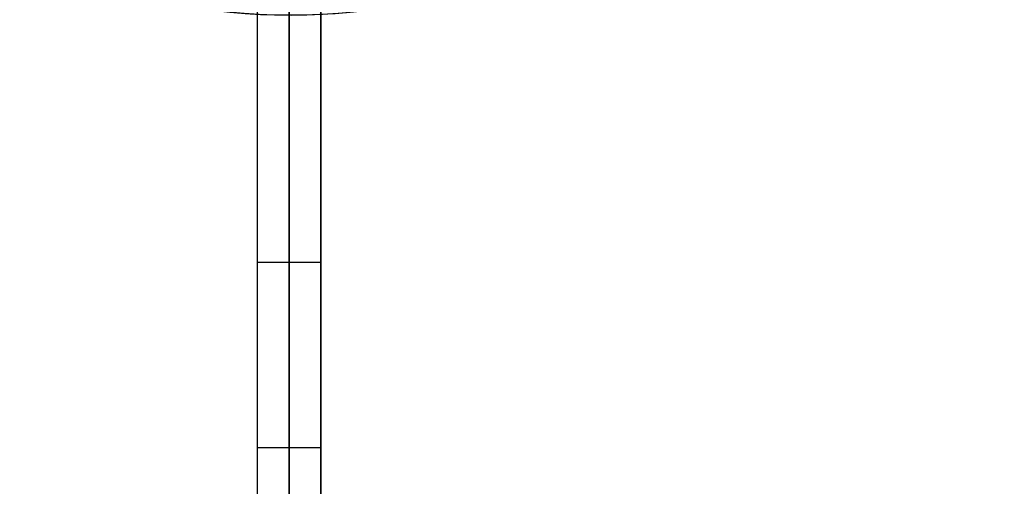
# Model space of a CAD drawing. Header units: millimetres. Extents: x -238 to 1309, y -218 to 242.
# Tile 19 of 26: x 1092 to 1170, y -81 to -44. Entities that reach past the tile are written whole.
import ezdxf

# ---------------------------------------------------------------- set-up
doc = ezdxf.new("R2010")
doc.units = ezdxf.units.MM
doc.layers.add('Transenna', color=18, linetype='Continuous', true_color=0x000000)

# ---------------------------------------------------------------- blocks, each defined once
blk = doc.blocks.new('InstanceDefinition 08')
at = {"layer": 'Transenna', "extrusion": (0, 0, -1)}
blk.add_arc((0, 0, -3), 50, 0, 180, dxfattribs=at)
blk = doc.blocks.new('InstanceDefinition 09')
at = {"layer": 'Transenna', "extrusion": (0, 0, -1)}
blk.add_arc((0, 0, -5), 50, 180, 0, dxfattribs=at)
blk = doc.blocks.new('InstanceDefinition 16')
at = {"layer": 'Transenna', "rotation": 204.7194551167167}
blk.add_blockref('InstanceDefinition 09', (0, 0, 145), dxfattribs=at)
at = {"layer": 'Transenna'}
blk.add_blockref('InstanceDefinition 08', (0, 0, 120), dxfattribs=at)
blk = doc.blocks.new('InstanceDefinition 05')
at = {"layer": 'Transenna'}
for p, q in [((103.281, 5), (10, 5)), ((14.781, 5, 30), (127.781, 5, 30)), ((56.64, 0), (56.64, 5)), ((66.39, 5), (66.39, 5, 30)), ((71.281, 0, 30), (71.281, 5, 30)), ((10, 2.5), (103.281, 2.5)), ((127.781, 2.5, 30), (14.781, 2.5, 30)), ((103.281, 0), (10, 0)), ((127.781, 0, 30), (14.781, 0, 30)), ((66.39, 0), (66.39, 0, 30))]:
    blk.add_line(p, q, dxfattribs=at)
blk = doc.blocks.new('InstanceDefinition 14')
at = {"layer": 'Transenna', "rotation": 29.99999999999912}
blk.add_blockref('InstanceDefinition 05', (6.632, 0.827, -55.3), dxfattribs=at)

msp = doc.modelspace()

# ---------------------------------------------------------------- block references
at = {"layer": 'Transenna'}
for name, p, rotation in [('InstanceDefinition 14', (1113.779, 0, -14.7), 240.0000000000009), ('InstanceDefinition 16', (1113.779, 6.731, 813), 200.2005539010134)]:
    msp.add_blockref(name, p, dxfattribs=dict(at, rotation=rotation))

doc.saveas('drawing.dxf')
